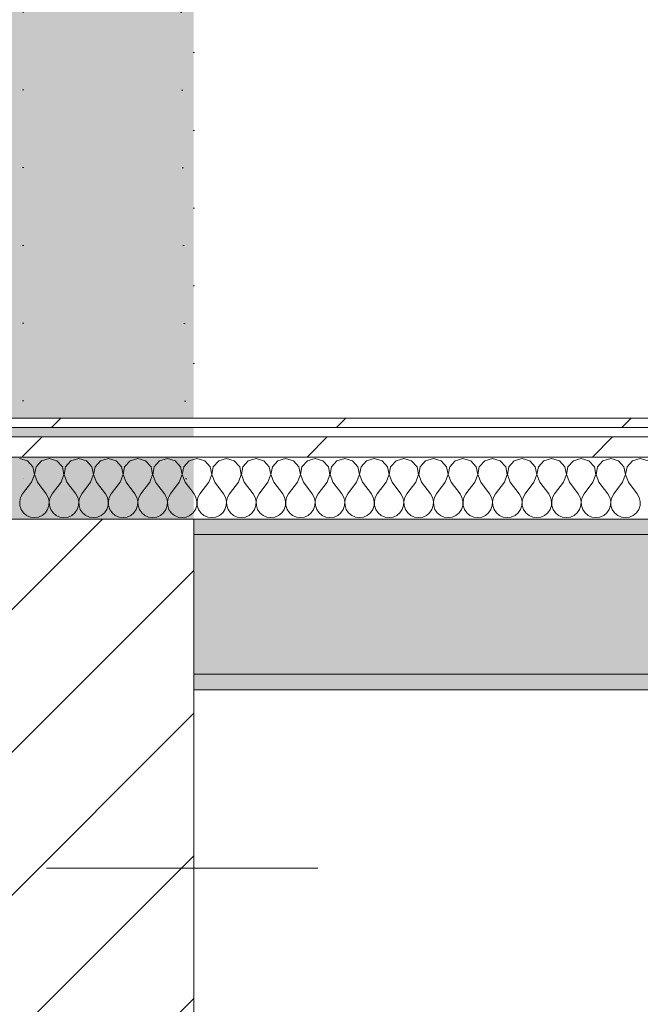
# Model space of a CAD drawing. Header units: millimetres. Extents: x -30280 to 19093, y -19247 to 4746.
# Tile 24 of 41: x 6067 to 6467, y -12302 to -11667. Entities that reach past the tile are written whole.
import ezdxf

# ---------------------------------------------------------------- set-up
doc = ezdxf.new("R2010")
doc.units = ezdxf.units.MM
doc.header["$MEASUREMENT"] = 0
doc.linetypes.add('Punteado_1', pattern=[50, 0, -50])
doc.linetypes.add('Wipeout_Contour', pattern=[1000, 0, -1000])
for name, color, linetype in [('08_E_Envans secs', 7, 'Continuous'), ('10_ESTR_Pilars', 7, 'Continuous'), ('12_FAÇ_Façana', 7, 'Continuous'), ('Demolido_07_CR_Cel Ras', 7, 'Continuous'), ('Demolido_12_FAÇ_Façana', 7, 'Continuous')]:
    doc.layers.add(name, color=color, linetype=linetype)
for name, color, linetype, lineweight in [('08_E_Envans secs_Pluma_Nº__1', 7, 'Continuous', 5), ('10_ESTR_Pilars_Pluma_Nº__20', 1, 'Continuous', 5), ('10_ESTR_Pilars_Pluma_Nº__28', 7, 'Continuous', 20), ('10_ESTR_Pilars_Pluma_Nº__42', 8, 'Continuous', 25), ('12_FAÇ_Façana_Pluma_Nº__7', 7, 'Continuous', 5), ('Demolido_07_CR_Cel Ras_Pluma_Nº__1', 7, 'Continuous', 5), ('Demolido_07_CR_Cel Ras_Pluma_Nº__100', 2, 'Continuous', 5), ('Demolido_12_FAÇ_Façana_Pluma_Nº__1', 7, 'Continuous', 5), ('Demolido_12_FAÇ_Façana_Pluma_Nº__100', 2, 'Continuous', 5)]:
    doc.layers.add(name, color=color, linetype=linetype, lineweight=lineweight)
for name, color, linetype, lineweight, true_color in [('08_E_Envans secs_Pluma_Nº__102', 7, 'Continuous', 5, 0xcccccc), ('08_E_Envans secs_Pluma_Nº__171', 171, 'Continuous', 13, 0xaaaaff), ('08_E_Envans secs_Pluma_Nº__177', 7, 'Continuous', 15, 0xf7e046), ('12_FAÇ_Façana_Pluma_Nº__102', 7, 'Continuous', 5, 0xcccccc), ('12_FAÇ_Façana_Pluma_Nº__176', 7, 'Continuous', 15, 0x93a0c6)]:
    doc.layers.add(name, color=color, linetype=linetype, lineweight=lineweight, true_color=true_color)
pattern_1 = [(45, (0, 0), (-183.848, 183.848), [195, -65]), (45, (7e-14, 183.85), (-183.8478, 183.8478), [195, -65])]

# ---------------------------------------------------------------- blocks, each defined once
blk = doc.blocks.new('Forjado_3_1', base_point=(-28092.19, -1193.98))
at = {"layer": 'Demolido_07_CR_Cel Ras_Pluma_Nº__100', "linetype": 'Continuous', "lineweight": 0, "true_color": 0x3f3f00}
blk.add_hatch(color=48, dxfattribs=at).paths.add_polyline_path([(-28092.19, -1193.98), (-1681.11, -1193.98), (-1681.11, -12338.98), (-1971.11, -12438.98), (-18763.61, -12338.98), (-18763.61, -17083.98), (-1670.42, -17243.97), (5828.89, -17238.98), (5828.89, -16788.98), (6428.89, -16798.98), (6428.89, -12438.98), (6178.89, -12438.98), (6061.7, -1189.79), (7253.89, -1193.98), (7253.89, 3863.45), (-28092.19, 3863.45)])
at = {"layer": 'Demolido_07_CR_Cel Ras_Pluma_Nº__1', "color": 7, "linetype": 'Punteado_1', "lineweight": 5, "flags": 128}
blk.add_lwpolyline([(-28092.19, -1193.98), (-1681.11, -1193.98), (-1681.11, -12338.98), (-1971.11, -12438.98), (-18763.61, -12338.98), (-18763.61, -17083.98), (-1670.42, -17243.97), (5828.89, -17238.98), (5828.89, -16788.98), (6428.89, -16798.98), (6428.89, -12438.98), (6178.89, -12438.98), (6061.7, -1189.79), (7253.89, -1193.98), (7253.89, 3863.45), (-28092.19, 3863.45)], close=True, dxfattribs=at)
blk = doc.blocks.new('Muro_78_1', base_point=(6178.89, -11988.98))
at = {"layer": 'Demolido_12_FAÇ_Façana_Pluma_Nº__100', "linetype": 'Continuous', "lineweight": 5}
for points in [[(6068.89, -9207.42), (6068.89, -11988.98), (6078.89, -11988.98), (6078.89, -9207.42)], [(6168.89, -11988.98), (6168.89, -9207.42), (6078.89, -9207.42), (6078.89, -11988.98)], [(6178.89, -11988.98), (6178.89, -9207.42), (6168.89, -9207.42), (6168.89, -11988.98)]]:
    blk.add_hatch(color=2, dxfattribs=at).paths.add_polyline_path(points)
at = {"layer": 'Demolido_12_FAÇ_Façana_Pluma_Nº__1', "color": 7, "linetype": 'Punteado_1', "lineweight": 5, "flags": 128}
for points in [[(6068.89, -9207.42), (6068.89, -11988.98)], [(6178.89, -11988.98), (6178.89, -9207.42)], [(6068.89, -11988.98), (6178.89, -11988.98)]]:
    blk.add_lwpolyline(points, dxfattribs=at)
blk = doc.blocks.new('Muro_102_1', base_point=(6178.89, -12098.98))
at = {"layer": '12_FAÇ_Façana_Pluma_Nº__102', "linetype": 'Continuous', "lineweight": 0, "true_color": 0xe5e5e5}
blk.add_hatch(color=254, dxfattribs=at).paths.add_polyline_path([(6178.89, -11998.98), (6178.89, -12088.98), (6678.89, -12088.98), (6678.89, -11998.98)])
at = {"layer": '12_FAÇ_Façana_Pluma_Nº__176', "linetype": 'Continuous', "lineweight": 0, "true_color": 0x495063}
for points in [[(6768.89, -11988.98), (6178.89, -11988.98), (6178.89, -11998.98), (6768.89, -11998.98)], [(6668.89, -12088.98), (6178.89, -12088.98), (6178.89, -12098.98), (6668.89, -12098.98)]]:
    blk.add_hatch(color=251, dxfattribs=at).paths.add_polyline_path(points)
at = {"layer": '12_FAÇ_Façana_Pluma_Nº__7', "color": 7, "linetype": 'Continuous', "lineweight": 5}
for p, q in [((6678.89, -11998.98), (6178.89, -11998.98)), ((6768.89, -11998.98), (6678.89, -11998.98)), ((6178.89, -12088.98), (6668.89, -12088.98)), ((6678.89, -12088.98), (6668.89, -12088.98))]:
    blk.add_line(p, q, dxfattribs=at)
at = {"layer": '12_FAÇ_Façana_Pluma_Nº__7', "color": 7, "linetype": 'Continuous', "lineweight": 5, "flags": 128}
for points in [[(6768.89, -11988.98), (6178.89, -11988.98)], [(6178.89, -12098.98), (6668.89, -12098.98)]]:
    blk.add_lwpolyline(points, dxfattribs=at)
blk = doc.blocks.new('Pilar_11_1', base_point=(6003.89, -12213.98))
at = {"color": 254, "linetype": 'Wipeout_Contour', "lineweight": 0, "ltscale": 54444.480157}
blk.add_wipeout([(5828.89, -12438.98), (6178.89, -12438.98), (6178.89, -11988.98), (5828.89, -11988.98)], dxfattribs=at).dxf.layer = '10_ESTR_Pilars'
at = {"layer": '10_ESTR_Pilars_Pluma_Nº__42', "linetype": 'Continuous', "lineweight": 25}
h = blk.add_hatch(dxfattribs=at)
h.set_pattern_fill('00_GCT_trama_45º_e1_400__05', color=8, style=0, pattern_type=2)
h.set_pattern_definition([(45, (0, 0), (-45.96194, 45.96194), [])])
h.paths.add_polyline_path([(5828.89, -12438.98), (6178.89, -12438.98), (6178.89, -11988.98), (5828.89, -11988.98)])
at = {"layer": '10_ESTR_Pilars_Pluma_Nº__20', "color": 1, "linetype": 'Continuous', "lineweight": 5}
for p, q in [((6003.89, -12133.98), (6003.89, -11908.98)), ((5923.89, -12213.98), (5748.89, -12213.98)), ((6083.89, -12213.98), (6258.89, -12213.98)), ((6003.89, -12293.98), (6003.89, -12518.98))]:
    blk.add_line(p, q, dxfattribs=at)
blk.add_point((6003.89, -12213.98), dxfattribs=at)
at = {"layer": '10_ESTR_Pilars_Pluma_Nº__28', "color": 7, "linetype": 'Continuous', "lineweight": 20, "flags": 128}
blk.add_lwpolyline([(5828.89, -12438.98), (6178.89, -12438.98), (6178.89, -11988.98), (5828.89, -11988.98)], close=True, dxfattribs=at)
blk = doc.blocks.new('*X209')
at = {"layer": '08_E_Envans secs_Pluma_Nº__102', "color": 254, "linetype": 'Continuous', "lineweight": 5, "true_color": 0xcccccc}
for p, q in [((6071.67, -11951.35), (6066.67, -11949.93)), ((6075.19, -11955.19), (6071.67, -11951.35)), ((6080.71, -11951.35), (6077.2, -11955.19)), ((6085.71, -11949.93), (6080.71, -11951.35)), ((6090.72, -11951.35), (6085.71, -11949.93)), ((6094.23, -11955.19), (6090.72, -11951.35)), ((6099.75, -11951.35), (6096.24, -11955.19)), ((6104.76, -11949.93), (6099.75, -11951.35)), ((6109.77, -11951.35), (6104.76, -11949.93)), ((6113.28, -11955.19), (6109.77, -11951.35)), ((6118.8, -11951.35), (6115.29, -11955.19)), ((6123.81, -11949.93), (6118.8, -11951.35)), ((6128.82, -11951.35), (6123.81, -11949.93)), ((6132.33, -11955.19), (6128.82, -11951.35)), ((6137.85, -11951.35), (6134.34, -11955.19)), ((6142.86, -11949.93), (6137.85, -11951.35)), ((6147.86, -11951.35), (6142.86, -11949.93)), ((6151.38, -11955.19), (6147.86, -11951.35)), ((6156.9, -11951.35), (6153.39, -11955.19)), ((6161.9, -11949.93), (6156.9, -11951.35)), ((6166.91, -11951.35), (6161.9, -11949.93)), ((6170.42, -11955.19), (6166.91, -11951.35)), ((6175.95, -11951.35), (6172.43, -11955.19)), ((6180.95, -11949.93), (6175.95, -11951.35)), ((6185.96, -11951.35), (6180.95, -11949.93)), ((6189.47, -11955.19), (6185.96, -11951.35)), ((6194.99, -11951.35), (6191.48, -11955.19)), ((6200, -11949.93), (6194.99, -11951.35)), ((6205.01, -11951.35), (6200, -11949.93)), ((6208.52, -11955.19), (6205.01, -11951.35)), ((6214.04, -11951.35), (6210.53, -11955.19)), ((6219.05, -11949.93), (6214.04, -11951.35)), ((6224.05, -11951.35), (6219.05, -11949.93)), ((6227.57, -11955.19), (6224.05, -11951.35)), ((6233.09, -11951.35), (6229.58, -11955.19)), ((6238.1, -11949.93), (6233.09, -11951.35)), ((6243.1, -11951.35), (6238.1, -11949.93)), ((6246.61, -11955.19), (6243.1, -11951.35)), ((6252.14, -11951.35), (6248.62, -11955.19)), ((6257.14, -11949.93), (6252.14, -11951.35)), ((6262.15, -11951.35), (6257.14, -11949.93)), ((6265.66, -11955.19), (6262.15, -11951.35)), ((6271.18, -11951.35), (6267.67, -11955.19)), ((6276.19, -11949.93), (6271.18, -11951.35)), ((6281.2, -11951.35), (6276.19, -11949.93)), ((6284.71, -11955.19), (6281.2, -11951.35)), ((6290.23, -11951.35), (6286.72, -11955.19)), ((6295.24, -11949.93), (6290.23, -11951.35)), ((6300.25, -11951.35), (6295.24, -11949.93)), ((6303.76, -11955.19), (6300.25, -11951.35)), ((6309.28, -11951.35), (6305.77, -11955.19)), ((6314.29, -11949.93), (6309.28, -11951.35)), ((6319.29, -11951.35), (6314.29, -11949.93)), ((6322.8, -11955.19), (6319.29, -11951.35)), ((6328.33, -11951.35), (6324.81, -11955.19)), ((6333.33, -11949.93), (6328.33, -11951.35)), ((6338.34, -11951.35), (6333.33, -11949.93)), ((6341.85, -11955.19), (6338.34, -11951.35)), ((6347.37, -11951.35), (6343.86, -11955.19)), ((6352.38, -11949.93), (6347.37, -11951.35)), ((6357.39, -11951.35), (6352.38, -11949.93)), ((6360.9, -11955.19), (6357.39, -11951.35)), ((6366.42, -11951.35), (6362.91, -11955.19)), ((6371.43, -11949.93), (6366.42, -11951.35)), ((6376.44, -11951.35), (6371.43, -11949.93)), ((6379.95, -11955.19), (6376.44, -11951.35)), ((6385.47, -11951.35), (6381.96, -11955.19)), ((6390.48, -11949.93), (6385.47, -11951.35)), ((6395.48, -11951.35), (6390.48, -11949.93)), ((6398.99, -11955.19), (6395.48, -11951.35)), ((6404.52, -11951.35), (6401.01, -11955.19)), ((6409.52, -11949.93), (6404.52, -11951.35)), ((6414.53, -11951.35), (6409.52, -11949.93)), ((6418.04, -11955.19), (6414.53, -11951.35)), ((6423.56, -11951.35), (6420.05, -11955.19)), ((6428.57, -11949.93), (6423.56, -11951.35)), ((6433.58, -11951.35), (6428.57, -11949.93)), ((6437.09, -11955.19), (6433.58, -11951.35)), ((6442.61, -11951.35), (6439.1, -11955.19)), ((6447.62, -11949.93), (6442.61, -11951.35)), ((6452.63, -11951.35), (6447.62, -11949.93)), ((6456.14, -11955.19), (6452.63, -11951.35)), ((6461.66, -11951.35), (6458.15, -11955.19)), ((6466.67, -11949.93), (6461.66, -11951.35)), ((6471.67, -11951.35), (6466.67, -11949.93)), ((6076.15, -11960.31), (6075.19, -11955.19)), ((6077.2, -11955.19), (6076.23, -11960.31)), ((6095.2, -11960.31), (6094.23, -11955.19)), ((6096.24, -11955.19), (6095.28, -11960.31)), ((6114.25, -11960.31), (6113.28, -11955.19)), ((6115.29, -11955.19), (6114.32, -11960.31)), ((6133.29, -11960.31), (6132.33, -11955.19)), ((6134.34, -11955.19), (6133.37, -11960.31)), ((6152.34, -11960.31), (6151.38, -11955.19)), ((6153.39, -11955.19), (6152.42, -11960.31)), ((6171.39, -11960.31), (6170.42, -11955.19)), ((6172.43, -11955.19), (6171.47, -11960.31)), ((6190.44, -11960.31), (6189.47, -11955.19)), ((6191.48, -11955.19), (6190.51, -11960.31)), ((6209.49, -11960.31), (6208.52, -11955.19)), ((6210.53, -11955.19), (6209.56, -11960.31)), ((6228.53, -11960.31), (6227.57, -11955.19)), ((6229.58, -11955.19), (6228.61, -11960.31)), ((6247.58, -11960.31), (6246.61, -11955.19)), ((6248.62, -11955.19), (6247.66, -11960.31)), ((6266.63, -11960.31), (6265.66, -11955.19)), ((6267.67, -11955.19), (6266.71, -11960.31)), ((6285.68, -11960.31), (6284.71, -11955.19)), ((6286.72, -11955.19), (6285.75, -11960.31)), ((6304.72, -11960.31), (6303.76, -11955.19)), ((6305.77, -11955.19), (6304.8, -11960.31)), ((6323.77, -11960.31), (6322.8, -11955.19)), ((6324.81, -11955.19), (6323.85, -11960.31)), ((6342.82, -11960.31), (6341.85, -11955.19)), ((6343.86, -11955.19), (6342.9, -11960.31)), ((6361.87, -11960.31), (6360.9, -11955.19)), ((6362.91, -11955.19), (6361.94, -11960.31)), ((6380.91, -11960.31), (6379.95, -11955.19)), ((6381.96, -11955.19), (6380.99, -11960.31)), ((6399.96, -11960.31), (6398.99, -11955.19)), ((6401.01, -11955.19), (6400.04, -11960.31)), ((6419.01, -11960.31), (6418.04, -11955.19)), ((6420.05, -11955.19), (6419.09, -11960.31)), ((6438.06, -11960.31), (6437.09, -11955.19)), ((6439.1, -11955.19), (6438.13, -11960.31)), ((6457.1, -11960.31), (6456.14, -11955.19)), ((6458.15, -11955.19), (6457.18, -11960.31)), ((6074.29, -11965.17), (6076.15, -11960.31)), ((6076.23, -11960.31), (6078.1, -11965.17)), ((6093.33, -11965.17), (6095.2, -11960.31)), ((6095.28, -11960.31), (6097.14, -11965.17)), ((6112.38, -11965.17), (6114.25, -11960.31)), ((6114.32, -11960.31), (6116.19, -11965.17)), ((6131.43, -11965.17), (6133.29, -11960.31)), ((6133.37, -11960.31), (6135.24, -11965.17)), ((6150.48, -11965.17), (6152.34, -11960.31)), ((6152.42, -11960.31), (6154.29, -11965.17)), ((6169.52, -11965.17), (6171.39, -11960.31)), ((6171.47, -11960.31), (6173.33, -11965.17)), ((6188.57, -11965.17), (6190.44, -11960.31)), ((6190.51, -11960.31), (6192.38, -11965.17)), ((6207.62, -11965.17), (6209.49, -11960.31)), ((6209.56, -11960.31), (6211.43, -11965.17)), ((6226.67, -11965.17), (6228.53, -11960.31)), ((6228.61, -11960.31), (6230.48, -11965.17)), ((6245.71, -11965.17), (6247.58, -11960.31)), ((6247.66, -11960.31), (6249.52, -11965.17)), ((6264.76, -11965.17), (6266.63, -11960.31)), ((6266.71, -11960.31), (6268.57, -11965.17)), ((6283.81, -11965.17), (6285.68, -11960.31)), ((6285.75, -11960.31), (6287.62, -11965.17)), ((6302.86, -11965.17), (6304.72, -11960.31)), ((6304.8, -11960.31), (6306.67, -11965.17)), ((6321.9, -11965.17), (6323.77, -11960.31)), ((6323.85, -11960.31), (6325.71, -11965.17)), ((6340.95, -11965.17), (6342.82, -11960.31)), ((6342.9, -11960.31), (6344.76, -11965.17)), ((6360, -11965.17), (6361.87, -11960.31)), ((6361.94, -11960.31), (6363.81, -11965.17)), ((6379.05, -11965.17), (6380.91, -11960.31)), ((6380.99, -11960.31), (6382.86, -11965.17)), ((6398.1, -11965.17), (6399.96, -11960.31)), ((6400.04, -11960.31), (6401.9, -11965.17)), ((6417.14, -11965.17), (6419.01, -11960.31)), ((6419.09, -11960.31), (6420.95, -11965.17)), ((6436.19, -11965.17), (6438.06, -11960.31)), ((6438.13, -11960.31), (6440, -11965.17)), ((6455.24, -11965.17), (6457.1, -11960.31)), ((6457.18, -11960.31), (6459.05, -11965.17)), ((6074.29, -11965.17), (6068.57, -11972.79)), ((6078.1, -11965.17), (6083.81, -11972.79)), ((6093.33, -11965.17), (6087.62, -11972.79)), ((6097.14, -11965.17), (6102.86, -11972.79)), ((6112.38, -11965.17), (6106.67, -11972.79)), ((6116.19, -11965.17), (6121.9, -11972.79)), ((6131.43, -11965.17), (6125.71, -11972.79)), ((6135.24, -11965.17), (6140.95, -11972.79)), ((6150.48, -11965.17), (6144.76, -11972.79)), ((6154.29, -11965.17), (6160, -11972.79)), ((6169.52, -11965.17), (6163.81, -11972.79)), ((6173.33, -11965.17), (6179.05, -11972.79)), ((6188.57, -11965.17), (6182.86, -11972.79)), ((6192.38, -11965.17), (6198.1, -11972.79)), ((6207.62, -11965.17), (6201.9, -11972.79)), ((6211.43, -11965.17), (6217.14, -11972.79)), ((6226.67, -11965.17), (6220.95, -11972.79)), ((6230.48, -11965.17), (6236.19, -11972.79)), ((6245.71, -11965.17), (6240, -11972.79)), ((6249.52, -11965.17), (6255.24, -11972.79)), ((6264.76, -11965.17), (6259.05, -11972.79)), ((6268.57, -11965.17), (6274.29, -11972.79)), ((6283.81, -11965.17), (6278.1, -11972.79)), ((6287.62, -11965.17), (6293.33, -11972.79)), ((6302.86, -11965.17), (6297.14, -11972.79)), ((6306.67, -11965.17), (6312.38, -11972.79)), ((6321.9, -11965.17), (6316.19, -11972.79)), ((6325.71, -11965.17), (6331.43, -11972.79)), ((6340.95, -11965.17), (6335.24, -11972.79)), ((6344.76, -11965.17), (6350.48, -11972.79)), ((6360, -11965.17), (6354.29, -11972.79)), ((6363.81, -11965.17), (6369.52, -11972.79)), ((6379.05, -11965.17), (6373.33, -11972.79)), ((6382.86, -11965.17), (6388.57, -11972.79)), ((6398.1, -11965.17), (6392.38, -11972.79)), ((6401.9, -11965.17), (6407.62, -11972.79)), ((6417.14, -11965.17), (6411.43, -11972.79)), ((6420.95, -11965.17), (6426.67, -11972.79)), ((6436.19, -11965.17), (6430.48, -11972.79)), ((6440, -11965.17), (6445.71, -11972.79)), ((6455.24, -11965.17), (6449.52, -11972.79)), ((6459.05, -11965.17), (6464.76, -11972.79)), ((6067.3, -11975.08), (6066.71, -11977.64)), ((6066.71, -11977.64), (6066.83, -11980.27)), ((6068.57, -11972.79), (6067.3, -11975.08)), ((6085.08, -11975.08), (6083.81, -11972.79)), ((6085.68, -11977.64), (6085.08, -11975.08)), ((6085.55, -11980.27), (6085.68, -11977.64)), ((6086.35, -11975.08), (6085.75, -11977.64)), ((6085.75, -11977.64), (6085.88, -11980.27)), ((6087.62, -11972.79), (6086.35, -11975.08)), ((6104.13, -11975.08), (6102.86, -11972.79)), ((6104.72, -11977.64), (6104.13, -11975.08)), ((6104.6, -11980.27), (6104.72, -11977.64)), ((6105.4, -11975.08), (6104.8, -11977.64)), ((6104.8, -11977.64), (6104.93, -11980.27)), ((6106.67, -11972.79), (6105.4, -11975.08)), ((6123.18, -11975.08), (6121.9, -11972.79)), ((6123.77, -11977.64), (6123.18, -11975.08)), ((6123.64, -11980.27), (6123.77, -11977.64)), ((6124.44, -11975.08), (6123.85, -11977.64)), ((6123.85, -11977.64), (6123.98, -11980.27)), ((6125.71, -11972.79), (6124.44, -11975.08)), ((6142.22, -11975.08), (6140.95, -11972.79)), ((6142.82, -11977.64), (6142.22, -11975.08)), ((6142.69, -11980.27), (6142.82, -11977.64)), ((6143.49, -11975.08), (6142.9, -11977.64)), ((6142.9, -11977.64), (6143.02, -11980.27)), ((6144.76, -11972.79), (6143.49, -11975.08)), ((6161.27, -11975.08), (6160, -11972.79)), ((6161.87, -11977.64), (6161.27, -11975.08)), ((6161.74, -11980.27), (6161.87, -11977.64)), ((6162.54, -11975.08), (6161.94, -11977.64)), ((6161.94, -11977.64), (6162.07, -11980.27)), ((6163.81, -11972.79), (6162.54, -11975.08)), ((6180.32, -11975.08), (6179.05, -11972.79)), ((6180.91, -11977.64), (6180.32, -11975.08)), ((6180.79, -11980.27), (6180.91, -11977.64)), ((6181.59, -11975.08), (6180.99, -11977.64)), ((6180.99, -11977.64), (6181.12, -11980.27)), ((6182.86, -11972.79), (6181.59, -11975.08)), ((6199.37, -11975.08), (6198.1, -11972.79)), ((6199.96, -11977.64), (6199.37, -11975.08)), ((6199.83, -11980.27), (6199.96, -11977.64)), ((6200.63, -11975.08), (6200.04, -11977.64)), ((6200.04, -11977.64), (6200.17, -11980.27)), ((6201.9, -11972.79), (6200.63, -11975.08)), ((6218.41, -11975.08), (6217.14, -11972.79)), ((6219.01, -11977.64), (6218.41, -11975.08)), ((6218.88, -11980.27), (6219.01, -11977.64)), ((6219.68, -11975.08), (6219.09, -11977.64)), ((6219.09, -11977.64), (6219.21, -11980.27)), ((6220.95, -11972.79), (6219.68, -11975.08)), ((6237.46, -11975.08), (6236.19, -11972.79)), ((6238.06, -11977.64), (6237.46, -11975.08)), ((6237.93, -11980.27), (6238.06, -11977.64)), ((6238.73, -11975.08), (6238.13, -11977.64)), ((6238.13, -11977.64), (6238.26, -11980.27)), ((6240, -11972.79), (6238.73, -11975.08)), ((6256.51, -11975.08), (6255.24, -11972.79)), ((6257.1, -11977.64), (6256.51, -11975.08)), ((6256.98, -11980.27), (6257.1, -11977.64)), ((6257.78, -11975.08), (6257.18, -11977.64)), ((6257.18, -11977.64), (6257.31, -11980.27)), ((6259.05, -11972.79), (6257.78, -11975.08)), ((6275.56, -11975.08), (6274.29, -11972.79)), ((6276.15, -11977.64), (6275.56, -11975.08)), ((6276.02, -11980.27), (6276.15, -11977.64)), ((6276.82, -11975.08), (6276.23, -11977.64)), ((6276.23, -11977.64), (6276.36, -11980.27)), ((6278.1, -11972.79), (6276.82, -11975.08)), ((6294.6, -11975.08), (6293.33, -11972.79)), ((6295.2, -11977.64), (6294.6, -11975.08)), ((6295.07, -11980.27), (6295.2, -11977.64)), ((6295.87, -11975.08), (6295.28, -11977.64)), ((6295.28, -11977.64), (6295.4, -11980.27)), ((6297.14, -11972.79), (6295.87, -11975.08)), ((6313.65, -11975.08), (6312.38, -11972.79)), ((6314.25, -11977.64), (6313.65, -11975.08)), ((6314.12, -11980.27), (6314.25, -11977.64)), ((6314.92, -11975.08), (6314.32, -11977.64)), ((6314.32, -11977.64), (6314.45, -11980.27)), ((6316.19, -11972.79), (6314.92, -11975.08)), ((6332.7, -11975.08), (6331.43, -11972.79)), ((6333.29, -11977.64), (6332.7, -11975.08)), ((6333.17, -11980.27), (6333.29, -11977.64)), ((6333.97, -11975.08), (6333.37, -11977.64)), ((6333.37, -11977.64), (6333.5, -11980.27)), ((6335.24, -11972.79), (6333.97, -11975.08)), ((6351.75, -11975.08), (6350.48, -11972.79)), ((6352.34, -11977.64), (6351.75, -11975.08)), ((6352.22, -11980.27), (6352.34, -11977.64)), ((6353.01, -11975.08), (6352.42, -11977.64)), ((6352.42, -11977.64), (6352.55, -11980.27)), ((6354.29, -11972.79), (6353.01, -11975.08)), ((6370.8, -11975.08), (6369.52, -11972.79)), ((6371.39, -11977.64), (6370.8, -11975.08)), ((6371.26, -11980.27), (6371.39, -11977.64)), ((6372.06, -11975.08), (6371.47, -11977.64)), ((6371.47, -11977.64), (6371.59, -11980.27)), ((6373.33, -11972.79), (6372.06, -11975.08)), ((6389.84, -11975.08), (6388.57, -11972.79)), ((6390.44, -11977.64), (6389.84, -11975.08)), ((6390.31, -11980.27), (6390.44, -11977.64)), ((6391.11, -11975.08), (6390.51, -11977.64)), ((6390.51, -11977.64), (6390.64, -11980.27)), ((6392.38, -11972.79), (6391.11, -11975.08)), ((6408.89, -11975.08), (6407.62, -11972.79)), ((6409.49, -11977.64), (6408.89, -11975.08)), ((6409.36, -11980.27), (6409.49, -11977.64)), ((6410.16, -11975.08), (6409.56, -11977.64)), ((6409.56, -11977.64), (6409.69, -11980.27)), ((6411.43, -11972.79), (6410.16, -11975.08)), ((6427.94, -11975.08), (6426.67, -11972.79)), ((6428.53, -11977.64), (6427.94, -11975.08)), ((6428.41, -11980.27), (6428.53, -11977.64)), ((6429.2, -11975.08), (6428.61, -11977.64)), ((6428.61, -11977.64), (6428.74, -11980.27)), ((6430.48, -11972.79), (6429.2, -11975.08)), ((6446.99, -11975.08), (6445.71, -11972.79)), ((6447.58, -11977.64), (6446.99, -11975.08)), ((6447.45, -11980.27), (6447.58, -11977.64)), ((6448.25, -11975.08), (6447.66, -11977.64)), ((6447.66, -11977.64), (6447.78, -11980.27)), ((6449.52, -11972.79), (6448.25, -11975.08)), ((6466.03, -11975.08), (6464.76, -11972.79)), ((6466.63, -11977.64), (6466.03, -11975.08)), ((6466.5, -11980.27), (6466.63, -11977.64)), ((6066.83, -11980.27), (6067.67, -11982.76)), ((6067.67, -11982.76), (6069.16, -11984.92)), ((6083.22, -11984.92), (6084.71, -11982.76)), ((6084.71, -11982.76), (6085.55, -11980.27)), ((6085.88, -11980.27), (6086.72, -11982.76)), ((6086.72, -11982.76), (6088.21, -11984.92)), ((6102.27, -11984.92), (6103.76, -11982.76)), ((6103.76, -11982.76), (6104.6, -11980.27)), ((6104.93, -11980.27), (6105.77, -11982.76)), ((6105.77, -11982.76), (6107.26, -11984.92)), ((6121.32, -11984.92), (6122.8, -11982.76)), ((6122.8, -11982.76), (6123.64, -11980.27)), ((6123.98, -11980.27), (6124.81, -11982.76)), ((6124.81, -11982.76), (6126.3, -11984.92)), ((6140.36, -11984.92), (6141.85, -11982.76)), ((6141.85, -11982.76), (6142.69, -11980.27)), ((6143.02, -11980.27), (6143.86, -11982.76)), ((6143.86, -11982.76), (6145.35, -11984.92)), ((6159.41, -11984.92), (6160.9, -11982.76)), ((6160.9, -11982.76), (6161.74, -11980.27)), ((6162.07, -11980.27), (6162.91, -11982.76)), ((6162.91, -11982.76), (6164.4, -11984.92)), ((6178.46, -11984.92), (6179.95, -11982.76)), ((6179.95, -11982.76), (6180.79, -11980.27)), ((6181.12, -11980.27), (6181.96, -11982.76)), ((6181.96, -11982.76), (6183.45, -11984.92)), ((6197.51, -11984.92), (6198.99, -11982.76)), ((6198.99, -11982.76), (6199.83, -11980.27)), ((6200.17, -11980.27), (6201.01, -11982.76)), ((6201.01, -11982.76), (6202.49, -11984.92)), ((6216.55, -11984.92), (6218.04, -11982.76)), ((6218.04, -11982.76), (6218.88, -11980.27)), ((6219.21, -11980.27), (6220.05, -11982.76)), ((6220.05, -11982.76), (6221.54, -11984.92)), ((6235.6, -11984.92), (6237.09, -11982.76)), ((6237.09, -11982.76), (6237.93, -11980.27)), ((6238.26, -11980.27), (6239.1, -11982.76)), ((6239.1, -11982.76), (6240.59, -11984.92)), ((6254.65, -11984.92), (6256.14, -11982.76)), ((6256.14, -11982.76), (6256.98, -11980.27)), ((6257.31, -11980.27), (6258.15, -11982.76)), ((6258.15, -11982.76), (6259.64, -11984.92)), ((6273.7, -11984.92), (6275.19, -11982.76)), ((6275.19, -11982.76), (6276.02, -11980.27)), ((6276.36, -11980.27), (6277.2, -11982.76)), ((6277.2, -11982.76), (6278.68, -11984.92)), ((6292.74, -11984.92), (6294.23, -11982.76)), ((6294.23, -11982.76), (6295.07, -11980.27)), ((6295.4, -11980.27), (6296.24, -11982.76)), ((6296.24, -11982.76), (6297.73, -11984.92)), ((6311.79, -11984.92), (6313.28, -11982.76)), ((6313.28, -11982.76), (6314.12, -11980.27)), ((6314.45, -11980.27), (6315.29, -11982.76)), ((6315.29, -11982.76), (6316.78, -11984.92)), ((6330.84, -11984.92), (6332.33, -11982.76)), ((6332.33, -11982.76), (6333.17, -11980.27)), ((6333.5, -11980.27), (6334.34, -11982.76)), ((6334.34, -11982.76), (6335.83, -11984.92)), ((6349.89, -11984.92), (6351.38, -11982.76)), ((6351.38, -11982.76), (6352.22, -11980.27)), ((6352.55, -11980.27), (6353.39, -11982.76)), ((6353.39, -11982.76), (6354.87, -11984.92)), ((6368.94, -11984.92), (6370.42, -11982.76)), ((6370.42, -11982.76), (6371.26, -11980.27)), ((6371.59, -11980.27), (6372.43, -11982.76)), ((6372.43, -11982.76), (6373.92, -11984.92)), ((6387.98, -11984.92), (6389.47, -11982.76)), ((6389.47, -11982.76), (6390.31, -11980.27)), ((6390.64, -11980.27), (6391.48, -11982.76)), ((6391.48, -11982.76), (6392.97, -11984.92)), ((6407.03, -11984.92), (6408.52, -11982.76)), ((6408.52, -11982.76), (6409.36, -11980.27)), ((6409.69, -11980.27), (6410.53, -11982.76)), ((6410.53, -11982.76), (6412.02, -11984.92)), ((6426.08, -11984.92), (6427.57, -11982.76)), ((6427.57, -11982.76), (6428.41, -11980.27)), ((6428.74, -11980.27), (6429.58, -11982.76)), ((6429.58, -11982.76), (6431.06, -11984.92)), ((6445.13, -11984.92), (6446.61, -11982.76)), ((6446.61, -11982.76), (6447.45, -11980.27)), ((6447.78, -11980.27), (6448.62, -11982.76)), ((6448.62, -11982.76), (6450.11, -11984.92)), ((6464.17, -11984.92), (6465.66, -11982.76)), ((6465.66, -11982.76), (6466.5, -11980.27)), ((6069.16, -11984.92), (6071.18, -11986.6)), ((6071.18, -11986.6), (6073.59, -11987.66)), ((6073.59, -11987.66), (6076.19, -11988.02)), ((6076.19, -11988.02), (6078.79, -11987.66)), ((6078.79, -11987.66), (6081.2, -11986.6)), ((6081.2, -11986.6), (6083.22, -11984.92)), ((6088.21, -11984.92), (6090.23, -11986.6)), ((6090.23, -11986.6), (6092.64, -11987.66)), ((6092.64, -11987.66), (6095.24, -11988.02)), ((6095.24, -11988.02), (6097.84, -11987.66)), ((6097.84, -11987.66), (6100.25, -11986.6)), ((6100.25, -11986.6), (6102.27, -11984.92)), ((6107.26, -11984.92), (6109.28, -11986.6)), ((6109.28, -11986.6), (6111.68, -11987.66)), ((6111.68, -11987.66), (6114.29, -11988.02)), ((6114.29, -11988.02), (6116.89, -11987.66)), ((6116.89, -11987.66), (6119.29, -11986.6)), ((6119.29, -11986.6), (6121.32, -11984.92)), ((6126.3, -11984.92), (6128.33, -11986.6)), ((6128.33, -11986.6), (6130.73, -11987.66)), ((6130.73, -11987.66), (6133.33, -11988.02)), ((6133.33, -11988.02), (6135.94, -11987.66)), ((6135.94, -11987.66), (6138.34, -11986.6)), ((6138.34, -11986.6), (6140.36, -11984.92)), ((6145.35, -11984.92), (6147.37, -11986.6)), ((6147.37, -11986.6), (6149.78, -11987.66)), ((6149.78, -11987.66), (6152.38, -11988.02)), ((6152.38, -11988.02), (6154.98, -11987.66)), ((6154.98, -11987.66), (6157.39, -11986.6)), ((6157.39, -11986.6), (6159.41, -11984.92)), ((6164.4, -11984.92), (6166.42, -11986.6)), ((6166.42, -11986.6), (6168.83, -11987.66)), ((6168.83, -11987.66), (6171.43, -11988.02)), ((6171.43, -11988.02), (6174.03, -11987.66)), ((6174.03, -11987.66), (6176.44, -11986.6)), ((6176.44, -11986.6), (6178.46, -11984.92)), ((6183.45, -11984.92), (6185.47, -11986.6)), ((6185.47, -11986.6), (6187.87, -11987.66)), ((6187.87, -11987.66), (6190.48, -11988.02)), ((6190.48, -11988.02), (6193.08, -11987.66)), ((6193.08, -11987.66), (6195.48, -11986.6)), ((6195.48, -11986.6), (6197.51, -11984.92)), ((6202.49, -11984.92), (6204.52, -11986.6)), ((6204.52, -11986.6), (6206.92, -11987.66)), ((6206.92, -11987.66), (6209.52, -11988.02)), ((6209.52, -11988.02), (6212.13, -11987.66)), ((6212.13, -11987.66), (6214.53, -11986.6)), ((6214.53, -11986.6), (6216.55, -11984.92)), ((6221.54, -11984.92), (6223.56, -11986.6)), ((6223.56, -11986.6), (6225.97, -11987.66)), ((6225.97, -11987.66), (6228.57, -11988.02)), ((6228.57, -11988.02), (6231.17, -11987.66)), ((6231.17, -11987.66), (6233.58, -11986.6)), ((6233.58, -11986.6), (6235.6, -11984.92)), ((6240.59, -11984.92), (6242.61, -11986.6)), ((6242.61, -11986.6), (6245.02, -11987.66)), ((6245.02, -11987.66), (6247.62, -11988.02)), ((6247.62, -11988.02), (6250.22, -11987.66)), ((6250.22, -11987.66), (6252.63, -11986.6)), ((6252.63, -11986.6), (6254.65, -11984.92)), ((6259.64, -11984.92), (6261.66, -11986.6)), ((6261.66, -11986.6), (6264.06, -11987.66)), ((6264.06, -11987.66), (6266.67, -11988.02)), ((6266.67, -11988.02), (6269.27, -11987.66)), ((6269.27, -11987.66), (6271.67, -11986.6)), ((6271.67, -11986.6), (6273.7, -11984.92)), ((6278.68, -11984.92), (6280.71, -11986.6)), ((6280.71, -11986.6), (6283.11, -11987.66)), ((6283.11, -11987.66), (6285.71, -11988.02)), ((6285.71, -11988.02), (6288.32, -11987.66)), ((6288.32, -11987.66), (6290.72, -11986.6)), ((6290.72, -11986.6), (6292.74, -11984.92)), ((6297.73, -11984.92), (6299.75, -11986.6)), ((6299.75, -11986.6), (6302.16, -11987.66)), ((6302.16, -11987.66), (6304.76, -11988.02)), ((6304.76, -11988.02), (6307.36, -11987.66)), ((6307.36, -11987.66), (6309.77, -11986.6)), ((6309.77, -11986.6), (6311.79, -11984.92)), ((6316.78, -11984.92), (6318.8, -11986.6)), ((6318.8, -11986.6), (6321.21, -11987.66)), ((6321.21, -11987.66), (6323.81, -11988.02)), ((6323.81, -11988.02), (6326.41, -11987.66)), ((6326.41, -11987.66), (6328.82, -11986.6)), ((6328.82, -11986.6), (6330.84, -11984.92)), ((6335.83, -11984.92), (6337.85, -11986.6)), ((6337.85, -11986.6), (6340.25, -11987.66)), ((6340.25, -11987.66), (6342.86, -11988.02)), ((6342.86, -11988.02), (6345.46, -11987.66)), ((6345.46, -11987.66), (6347.86, -11986.6)), ((6347.86, -11986.6), (6349.89, -11984.92)), ((6354.87, -11984.92), (6356.9, -11986.6)), ((6356.9, -11986.6), (6359.3, -11987.66)), ((6359.3, -11987.66), (6361.9, -11988.02)), ((6361.9, -11988.02), (6364.51, -11987.66)), ((6364.51, -11987.66), (6366.91, -11986.6)), ((6366.91, -11986.6), (6368.94, -11984.92)), ((6373.92, -11984.92), (6375.95, -11986.6)), ((6375.95, -11986.6), (6378.35, -11987.66)), ((6378.35, -11987.66), (6380.95, -11988.02)), ((6380.95, -11988.02), (6383.55, -11987.66)), ((6383.55, -11987.66), (6385.96, -11986.6)), ((6385.96, -11986.6), (6387.98, -11984.92)), ((6392.97, -11984.92), (6394.99, -11986.6)), ((6394.99, -11986.6), (6397.4, -11987.66)), ((6397.4, -11987.66), (6400, -11988.02)), ((6400, -11988.02), (6402.6, -11987.66)), ((6402.6, -11987.66), (6405.01, -11986.6)), ((6405.01, -11986.6), (6407.03, -11984.92)), ((6412.02, -11984.92), (6414.04, -11986.6)), ((6414.04, -11986.6), (6416.45, -11987.66)), ((6416.45, -11987.66), (6419.05, -11988.02)), ((6419.05, -11988.02), (6421.65, -11987.66)), ((6421.65, -11987.66), (6424.05, -11986.6)), ((6424.05, -11986.6), (6426.08, -11984.92)), ((6431.06, -11984.92), (6433.09, -11986.6)), ((6433.09, -11986.6), (6435.49, -11987.66)), ((6435.49, -11987.66), (6438.1, -11988.02)), ((6438.1, -11988.02), (6440.7, -11987.66)), ((6440.7, -11987.66), (6443.1, -11986.6)), ((6443.1, -11986.6), (6445.13, -11984.92)), ((6450.11, -11984.92), (6452.14, -11986.6)), ((6452.14, -11986.6), (6454.54, -11987.66)), ((6454.54, -11987.66), (6457.14, -11988.02)), ((6457.14, -11988.02), (6459.75, -11987.66)), ((6459.75, -11987.66), (6462.15, -11986.6)), ((6462.15, -11986.6), (6464.17, -11984.92))]:
    blk.add_line(p, q, dxfattribs=at)
blk = doc.blocks.new('Muro_115_1', base_point=(5828.89, -11988.98))
at = {"layer": '08_E_Envans secs_Pluma_Nº__1', "color": 7, "linetype": 'Continuous', "lineweight": 5, "flags": 128}
blk.add_lwpolyline([(6178.89, -11988.98), (6779.89, -11988.98)], dxfattribs=at)
at = {"color": 254, "linetype": 'Wipeout_Contour', "lineweight": 0, "ltscale": 54047.405172}
blk.add_wipeout([(6838.89, -11923.98), (5828.89, -11923.98), (5828.89, -11929.98), (6838.89, -11929.98)], dxfattribs=at).dxf.layer = '08_E_Envans secs'
at = {"color": 254, "linetype": 'Wipeout_Contour', "lineweight": 0, "ltscale": 54083.294214}
blk.add_wipeout([(6819.89, -11935.98), (5828.89, -11935.98), (5828.89, -11948.98), (6819.89, -11948.98)], dxfattribs=at).dxf.layer = '08_E_Envans secs'
at = {"layer": '08_E_Envans secs_Pluma_Nº__171', "linetype": 'Continuous', "lineweight": 13, "true_color": 0xaaaaff}
h = blk.add_hatch(dxfattribs=at)
h.set_pattern_fill('Panellat_HPL_0001', color=161, style=0, pattern_type=2)
h.set_pattern_definition(pattern_1)
h.paths.add_polyline_path([(6838.89, -11923.98), (5828.89, -11923.98), (5828.89, -11929.98), (6838.89, -11929.98)])
at = {"layer": '08_E_Envans secs_Pluma_Nº__177', "linetype": 'Continuous', "lineweight": 15, "true_color": 0xf7e046}
h = blk.add_hatch(dxfattribs=at)
h.set_pattern_fill('Panellat_HPL_0001', color=53, style=0, pattern_type=2)
h.set_pattern_definition(pattern_1)
h.paths.add_polyline_path([(6819.89, -11935.98), (5828.89, -11935.98), (5828.89, -11948.98), (6819.89, -11948.98)])
at = {"layer": '08_E_Envans secs_Pluma_Nº__1', "color": 7, "linetype": 'Continuous', "lineweight": 5}
for p, q in [((6832.89, -11929.98), (5828.89, -11929.98)), ((6819.89, -11935.98), (5828.89, -11935.98)), ((6779.89, -11948.98), (5828.89, -11948.98))]:
    blk.add_line(p, q, dxfattribs=at)
at = {"layer": '08_E_Envans secs_Pluma_Nº__1', "color": 7, "linetype": 'Continuous', "lineweight": 5, "flags": 128}
blk.add_lwpolyline([(6838.89, -11923.98), (5828.89, -11923.98)], dxfattribs=at)
at = {"layer": '08_E_Envans secs', "color": 7, "lineweight": 20}
blk.add_blockref('*X209', (0, 0), dxfattribs=at)

msp = doc.modelspace()

# ---------------------------------------------------------------- block references
at = {"layer": '12_FAÇ_Façana', "color": 7, "lineweight": 20}
msp.add_blockref('Muro_102_1', (6178.891, -12098.976), dxfattribs=at)
at = {"layer": 'Demolido_07_CR_Cel Ras', "color": 7, "linetype": 'Punteado_1', "lineweight": 5}
msp.add_blockref('Forjado_3_1', (-28092.187, -1193.976), dxfattribs=at)
at = {"layer": 'Demolido_12_FAÇ_Façana', "color": 7, "lineweight": 5}
msp.add_blockref('Muro_78_1', (6178.891, -11988.976), dxfattribs=at)

# ---------------------------------------------------------------- next in the draw order: block references
at = {"layer": '10_ESTR_Pilars', "color": 7, "lineweight": 20}
msp.add_blockref('Pilar_11_1', (6003.891, -12213.976), dxfattribs=at)

# ---------------------------------------------------------------- next in the draw order: block references
at = {"layer": '08_E_Envans secs', "color": 7, "lineweight": 20}
msp.add_blockref('Muro_115_1', (5828.891, -11988.976), dxfattribs=at)

doc.saveas('drawing.dxf')
